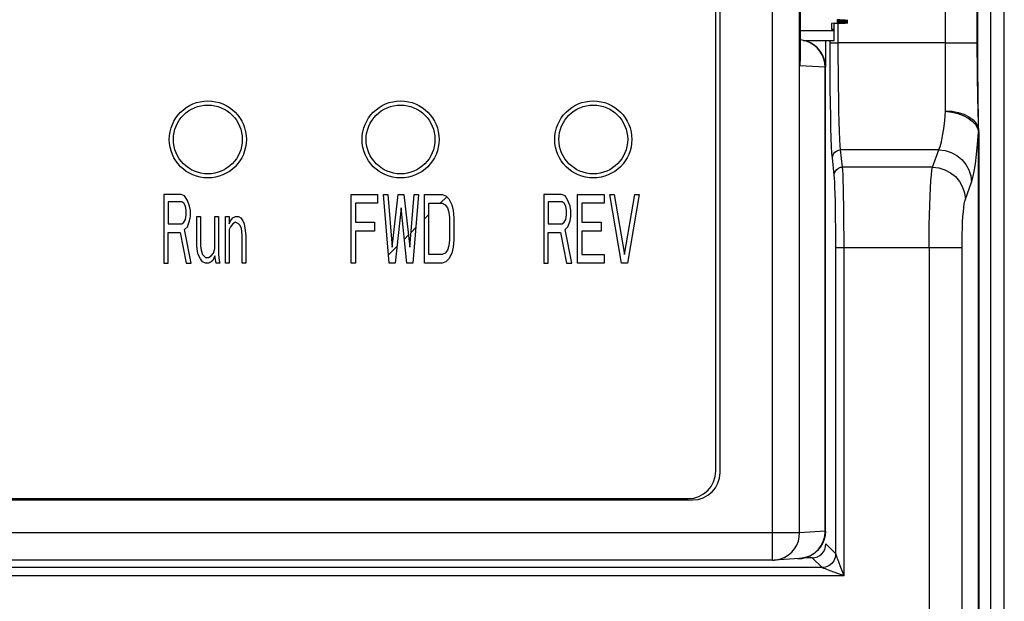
# Model space of a CAD drawing. Header units: millimetres. Extents: x -531 to 1423, y -716 to 1118.
# Tile 66 of 112: x 298 to 334, y 474 to 495. Entities that reach past the tile are written whole.
import ezdxf

# ---------------------------------------------------------------- set-up
doc = ezdxf.new("R2010")
doc.units = ezdxf.units.MM
doc.header["$LTSCALE"] = 23.1
doc.layers.get('0').update_dxf_attribs({"linetype": 'CONTINUOUS'})

msp = doc.modelspace()

# ---------------------------------------------------------------- linework, layer by layer
at = {"color": 7}
for p, q in [((333.576, 528.386), (333.576, 444.011)), ((334.076, 444.011), (334.076, 528.386)), ((325.652, 475.808), (325.652, 525.39)), ((326.642, 476.808), (326.642, 524.39)), ((323.752, 478.998), (323.752, 522.2)), ((323.596, 479.049), (323.596, 522.149)), ((331.946, 492.123), (331.946, 509.375)), ((326.652, 507.621), (326.652, 493.777)), ((326.657, 507.452), (326.657, 493.946)), ((333.095, 494.61), (333.095, 506.888)), ((333.114, 494.61), (333.114, 506.888)), ((328.096, 495.446), (328.296, 495.451)), ((328.096, 495.446), (328.096, 495.431)), ((328.296, 495.426), (328.096, 495.431)), ((328.096, 495.406), (328.296, 495.411)), ((328.096, 495.406), (328.096, 495.391)), ((328.296, 495.386), (328.096, 495.391)), ((328.096, 495.365), (328.296, 495.37)), ((328.096, 495.365), (328.096, 495.35)), ((328.296, 495.345), (328.096, 495.35)), ((328.296, 495.426), (328.296, 495.451)), ((328.296, 495.386), (328.296, 495.411)), ((328.296, 495.345), (328.296, 495.37)), ((327.796, 495.042), (326.657, 495.042)), ((327.796, 495.312), (327.796, 495.104)), ((327.796, 495.104), (327.896, 495.104)), ((327.896, 495.044), (327.796, 495.042)), ((327.896, 495.32), (328.296, 495.33)), ((327.896, 494.699), (327.896, 495.312)), ((328.045, 494.61), (328.045, 495.32)), ((326.772, 494.699), (327.896, 494.699)), ((327.596, 493.72), (327.596, 494.699)), ((327.745, 494.61), (327.745, 494.699)), ((327.746, 494.036), (327.745, 494.61)), ((327.745, 494.61), (328.045, 494.61)), ((331.946, 494.61), (328.045, 494.61)), ((331.946, 494.61), (333.095, 494.61)), ((333.095, 494.61), (333.114, 494.61)), ((326.652, 493.777), (326.657, 493.946)), ((327.749, 493.48), (327.746, 494.036)), ((327.57, 493.72), (326.652, 493.777)), ((327.57, 476.865), (327.57, 493.72)), ((327.57, 493.72), (327.579, 493.72)), ((327.579, 476.865), (327.579, 493.72)), ((333.129, 492.398), (333.127, 492.538)), ((333.128, 492.119), (333.125, 492.24)), ((333.131, 492.267), (333.129, 492.398)), ((333.133, 492.143), (333.131, 492.267)), ((333.135, 492.028), (333.133, 492.143)), ((333.131, 492.007), (333.128, 492.119)), ((333.136, 491.813), (333.131, 492.007)), ((333.137, 491.923), (333.135, 492.028)), ((333.145, 491.436), (333.143, 491.541)), ((333.146, 491.404), (333.145, 491.436)), ((333.14, 443.899), (333.14, 491.363)), ((333.146, 491.365), (333.146, 443.899)), ((328.2, 490.097), (328.132, 490.719)), ((331.694, 490.719), (328.132, 490.719)), ((331.465, 490.097), (331.694, 490.719)), ((327.9, 489.805), (327.832, 490.427)), ((331.465, 490.097), (328.2, 490.097)), ((332.661, 488.929), (332.89, 489.551)), ((303.546, 489.099), (303.546, 486.599)), ((304.172, 489.099), (303.546, 489.099)), ((304.303, 489.046), (304.172, 489.099)), ((304.407, 488.886), (304.303, 489.046)), ((310.346, 486.599), (310.346, 489.099)), ((310.346, 489.099), (311.307, 489.099)), ((311.307, 489.099), (311.307, 488.78)), ((311.735, 486.599), (311.521, 489.099)), ((311.521, 489.099), (311.681, 489.099)), ((311.681, 489.099), (311.841, 487.184)), ((311.841, 487.184), (312.055, 489.099)), ((312.055, 489.099), (312.269, 489.099)), ((312.269, 489.099), (312.483, 487.184)), ((312.483, 487.184), (312.643, 489.099)), ((312.803, 489.099), (312.589, 486.599)), ((312.643, 489.099), (312.803, 489.099)), ((313.017, 486.599), (313.017, 489.099)), ((313.017, 489.099), (313.658, 489.099)), ((313.585, 488.78), (313.821, 489.016)), ((313.658, 489.099), (313.791, 489.046)), ((313.791, 489.046), (313.898, 488.939)), ((313.898, 488.939), (314.005, 488.727)), ((317.346, 489.099), (317.346, 486.599)), ((317.987, 489.099), (317.346, 489.099)), ((318.12, 489.046), (317.987, 489.099)), ((318.227, 488.886), (318.12, 489.046)), ((318.574, 486.599), (318.574, 489.099)), ((318.574, 489.099), (319.536, 489.099)), ((319.536, 489.099), (319.536, 488.78)), ((320.177, 486.599), (319.75, 489.099)), ((319.75, 489.099), (319.91, 489.099)), ((319.91, 489.099), (320.284, 486.918)), ((320.284, 486.918), (320.658, 489.099)), ((320.818, 489.099), (320.391, 486.599)), ((320.658, 489.099), (320.818, 489.099)), ((303.702, 488.833), (303.702, 488.035)), ((304.198, 488.833), (303.702, 488.833)), ((304.277, 488.78), (304.198, 488.833)), ((304.329, 488.673), (304.277, 488.78)), ((304.355, 488.514), (304.329, 488.673)), ((304.485, 488.673), (304.407, 488.886)), ((304.511, 488.514), (304.485, 488.673)), ((310.506, 488.78), (310.506, 488.088)), ((311.307, 488.78), (310.506, 488.78)), ((312.162, 488.62), (311.948, 486.599)), ((312.376, 486.599), (312.162, 488.62)), ((313.177, 486.918), (313.177, 488.78)), ((313.177, 488.78), (313.658, 488.78)), ((313.658, 488.78), (313.765, 488.727)), ((313.765, 488.727), (313.845, 488.62)), ((313.845, 488.62), (313.898, 488.461)), ((314.005, 488.727), (314.059, 488.514)), ((317.506, 488.833), (317.506, 488.035)), ((318.013, 488.833), (317.506, 488.833)), ((318.094, 488.78), (318.013, 488.833)), ((318.147, 488.673), (318.094, 488.78)), ((318.174, 488.514), (318.147, 488.673)), ((318.307, 488.673), (318.227, 488.886)), ((318.334, 488.514), (318.307, 488.673)), ((318.735, 488.78), (318.735, 488.088)), ((319.536, 488.78), (318.735, 488.78)), ((304.277, 488.088), (304.329, 488.195)), ((304.329, 488.195), (304.355, 488.354)), ((304.355, 488.354), (304.355, 488.514)), ((304.485, 488.142), (304.511, 488.301)), ((304.511, 488.301), (304.511, 488.514)), ((304.746, 487.237), (304.746, 488.301)), ((304.746, 488.301), (304.877, 488.301)), ((304.877, 488.301), (304.877, 487.237)), ((305.399, 487.131), (305.399, 488.301)), ((305.399, 488.301), (305.529, 488.301)), ((305.529, 488.301), (305.529, 486.918)), ((305.791, 486.599), (305.791, 488.301)), ((305.791, 488.301), (305.921, 488.301)), ((305.921, 488.301), (305.921, 488.035)), ((305.973, 488.142), (306.052, 488.248)), ((306.052, 488.248), (306.156, 488.301)), ((306.156, 488.301), (306.26, 488.301)), ((306.26, 488.301), (306.339, 488.248)), ((306.339, 488.248), (306.417, 488.142)), ((313.017, 488.211), (313.177, 488.372)), ((313.898, 488.461), (313.925, 488.248)), ((313.925, 488.248), (313.925, 487.45)), ((314.059, 488.514), (314.085, 488.248)), ((314.085, 488.248), (314.085, 487.45)), ((318.094, 488.088), (318.147, 488.195)), ((318.147, 488.195), (318.174, 488.354)), ((318.174, 488.354), (318.174, 488.514)), ((318.307, 488.142), (318.334, 488.301)), ((318.334, 488.301), (318.334, 488.514)), ((303.702, 488.035), (304.198, 488.035)), ((304.198, 488.035), (304.277, 488.088)), ((304.303, 487.822), (304.407, 487.929)), ((304.407, 487.929), (304.485, 488.142)), ((305.921, 488.035), (305.973, 488.142)), ((305.973, 487.929), (305.921, 487.822)), ((306.052, 488.035), (305.973, 487.929)), ((306.156, 488.088), (306.052, 488.035)), ((306.26, 488.035), (306.156, 488.088)), ((306.313, 487.982), (306.26, 488.035)), ((306.365, 487.876), (306.313, 487.982)), ((306.391, 487.61), (306.365, 487.876)), ((306.417, 488.142), (306.469, 488.035)), ((306.469, 488.035), (306.495, 487.876)), ((306.495, 487.876), (306.521, 487.61)), ((310.506, 488.088), (311.2, 488.088)), ((311.2, 488.088), (311.2, 487.769)), ((312.528, 487.722), (312.7, 487.895)), ((317.506, 488.035), (318.013, 488.035)), ((318.013, 488.035), (318.094, 488.088)), ((318.12, 487.822), (318.227, 487.929)), ((318.227, 487.929), (318.307, 488.142)), ((318.735, 488.088), (319.429, 488.088)), ((319.429, 488.088), (319.429, 487.769)), ((303.702, 486.599), (303.702, 487.716)), ((303.702, 487.716), (304.146, 487.716)), ((304.146, 487.716), (304.355, 486.599)), ((304.538, 486.599), (304.303, 487.822)), ((305.921, 487.822), (305.921, 486.599)), ((306.391, 486.599), (306.391, 487.61)), ((306.521, 487.61), (306.521, 486.599)), ((310.506, 487.769), (310.506, 486.599)), ((311.2, 487.769), (310.506, 487.769)), ((312.283, 487.477), (312.433, 487.628)), ((317.506, 486.599), (317.506, 487.716)), ((317.506, 487.716), (317.96, 487.716)), ((317.96, 487.716), (318.174, 486.599)), ((318.361, 486.599), (318.12, 487.822)), ((318.735, 487.769), (318.735, 486.918)), ((319.429, 487.769), (318.735, 487.769)), ((304.772, 487.024), (304.746, 487.237)), ((304.877, 487.237), (304.903, 487.078)), ((305.347, 486.971), (305.399, 487.131)), ((311.709, 486.903), (312.013, 487.207)), ((313.898, 487.237), (313.845, 487.078)), ((313.925, 487.45), (313.898, 487.237)), ((314.059, 487.184), (314.005, 486.971)), ((314.085, 487.45), (314.059, 487.184)), ((327.955, 476.04), (327.955, 487.178)), ((327.955, 487.178), (332.54, 487.178)), ((328.254, 475.24), (328.254, 487.178)), ((331.344, 487.178), (331.344, 445.699)), ((332.54, 445.699), (332.54, 487.178)), ((304.799, 486.918), (304.772, 487.024)), ((304.877, 486.759), (304.799, 486.918)), ((304.903, 487.078), (304.955, 486.918)), ((304.955, 486.918), (305.06, 486.812)), ((305.06, 486.812), (305.164, 486.812)), ((305.164, 486.812), (305.268, 486.865)), ((305.268, 486.865), (305.347, 486.971)), ((305.399, 486.865), (305.321, 486.705)), ((305.451, 486.599), (305.399, 486.865)), ((305.529, 486.918), (305.556, 486.705)), ((313.658, 486.918), (313.177, 486.918)), ((313.765, 486.971), (313.658, 486.918)), ((313.845, 487.078), (313.765, 486.971)), ((314.005, 486.971), (313.898, 486.759)), ((318.735, 486.918), (319.536, 486.918)), ((319.536, 486.918), (319.536, 486.599)), ((303.546, 486.599), (303.702, 486.599)), ((304.355, 486.599), (304.538, 486.599)), ((304.955, 486.652), (304.877, 486.759)), ((305.06, 486.599), (304.955, 486.652)), ((305.164, 486.599), (305.06, 486.599)), ((305.268, 486.652), (305.164, 486.599)), ((305.321, 486.705), (305.268, 486.652)), ((305.582, 486.599), (305.451, 486.599)), ((305.556, 486.705), (305.582, 486.599)), ((305.921, 486.599), (305.791, 486.599)), ((306.521, 486.599), (306.391, 486.599)), ((310.506, 486.599), (310.346, 486.599)), ((311.948, 486.599), (311.735, 486.599)), ((312.589, 486.599), (312.376, 486.599)), ((313.658, 486.599), (313.017, 486.599)), ((313.791, 486.652), (313.658, 486.599)), ((313.898, 486.759), (313.791, 486.652)), ((317.346, 486.599), (317.506, 486.599)), ((318.174, 486.599), (318.361, 486.599)), ((319.536, 486.599), (318.574, 486.599)), ((320.391, 486.599), (320.177, 486.599)), ((253.539, 477.998), (322.752, 477.998)), ((253.696, 478.049), (322.596, 478.049)), ((326.642, 476.808), (249.649, 476.808)), ((327.57, 476.865), (326.642, 476.808)), ((327.57, 476.865), (327.579, 476.865)), ((327.955, 476.04), (327.596, 476.399)), ((327.981, 475.97), (327.958, 476.031)), ((325.652, 475.808), (250.639, 475.808)), ((325.652, 475.808), (325.708, 475.809)), ((326.641, 475.867), (325.714, 475.81)), ((326.579, 475.865), (326.641, 475.867)), ((326.734, 475.877), (326.81, 475.893)), ((326.81, 475.893), (326.885, 475.914)), ((327.096, 475.899), (326.825, 475.899)), ((326.885, 475.914), (326.958, 475.941)), ((326.958, 475.941), (327.028, 475.973)), ((327.028, 475.973), (327.096, 476.011)), ((327.455, 475.54), (327.096, 475.899)), ((328.077, 475.712), (328.043, 475.805)), ((328.103, 475.643), (328.077, 475.712)), ((327.455, 475.54), (248.836, 475.54)), ((327.563, 475.499), (327.525, 475.514)), ((327.586, 475.491), (327.563, 475.499)), ((327.635, 475.472), (327.586, 475.491)), ((327.782, 475.417), (327.75, 475.429)), ((328.117, 475.607), (328.103, 475.643)), ((328.254, 475.24), (328.117, 475.607)), ((328.254, 475.24), (248.037, 475.24))]:
    msp.add_line(p, q, dxfattribs=at)
for points in [[(327.57, 493.72), (327.558, 493.876), (327.521, 494.029), (327.462, 494.174), (327.381, 494.308), (327.28, 494.427), (327.162, 494.529), (327.029, 494.611), (326.886, 494.671), (326.734, 494.708), (326.657, 494.716)], [(327.389, 494.307), (327.287, 494.427), (327.167, 494.529), (327.034, 494.611), (326.889, 494.671), (326.736, 494.708), (326.657, 494.716)], [(327.579, 493.72), (327.567, 493.875), (327.531, 494.028), (327.471, 494.173), (327.389, 494.307)], [(328.132, 490.719), (328.117, 490.877), (328.104, 491.102), (328.091, 491.389), (328.079, 491.734), (328.069, 492.131), (328.061, 492.571), (328.054, 493.049), (328.049, 493.555), (328.046, 494.078), (328.045, 494.61)], [(333.125, 492.24), (333.122, 492.368), (333.12, 492.435), (333.119, 492.504), (333.117, 492.575), (333.116, 492.649), (333.114, 492.726), (333.112, 492.806), (333.111, 492.889), (333.109, 492.977), (333.108, 493.069), (333.106, 493.165), (333.105, 493.266), (333.103, 493.372), (333.102, 493.484), (333.1, 493.601), (333.099, 493.725), (333.098, 493.854), (333.097, 493.991), (333.096, 494.134), (333.096, 494.285), (333.095, 494.444), (333.095, 494.61)], [(333.127, 492.538), (333.126, 492.69), (333.125, 492.77), (333.124, 492.855), (333.123, 492.944), (333.122, 493.037), (333.121, 493.134), (333.12, 493.237), (333.119, 493.345), (333.118, 493.459), (333.117, 493.578), (333.116, 493.704), (333.116, 493.837), (333.115, 493.976), (333.114, 494.123), (333.114, 494.277), (333.114, 494.44), (333.114, 494.61)], [(326.652, 493.777), (326.665, 493.886), (326.665, 493.99), (326.657, 494.069)], [(327.832, 490.427), (327.817, 490.599), (327.804, 490.838), (327.791, 491.148), (327.779, 491.519), (327.769, 491.946), (327.761, 492.421), (327.754, 492.936), (327.749, 493.48)], [(331.945, 492.125), (332.169, 492.096), (332.384, 492.041), (332.584, 491.967), (332.762, 491.875), (332.912, 491.764), (333.027, 491.638), (333.104, 491.503), (333.14, 491.363)], [(331.946, 492.137), (332.178, 492.123), (332.402, 492.082), (332.609, 492.014), (332.79, 491.922), (332.94, 491.811), (333.051, 491.684), (333.121, 491.547), (333.146, 491.404)], [(331.694, 490.719), (331.743, 490.844), (331.789, 491.016), (331.833, 491.231), (331.874, 491.488), (331.911, 491.787), (331.946, 492.123)], [(333.141, 491.614), (333.139, 491.689), (333.136, 491.813)], [(333.144, 491.496), (333.143, 491.561), (333.137, 491.923)], [(333.143, 491.541), (333.142, 491.578), (333.141, 491.614)], [(333.146, 491.365), (333.145, 491.417), (333.145, 491.461), (333.144, 491.496)], [(332.89, 489.551), (332.938, 489.715), (332.984, 489.937), (333.028, 490.217), (333.069, 490.551), (333.106, 490.932), (333.14, 491.363)], [(333.14, 491.363), (333.142, 491.371), (333.144, 491.379), (333.145, 491.387), (333.146, 491.396)], [(327.832, 490.427), (327.842, 490.502), (327.872, 490.572), (327.92, 490.632), (327.982, 490.679), (328.054, 490.708), (328.132, 490.718)], [(331.694, 490.718), (331.925, 490.692), (332.146, 490.623), (332.351, 490.514), (332.531, 490.368), (332.68, 490.192), (332.792, 489.992), (332.863, 489.776), (332.89, 489.551)], [(327.9, 489.805), (327.911, 489.88), (327.941, 489.95), (327.989, 490.011), (328.051, 490.057), (328.123, 490.087), (328.2, 490.097)], [(328.254, 487.178), (328.254, 487.578), (328.252, 487.971), (328.249, 488.35), (328.245, 488.708), (328.239, 489.038), (328.233, 489.335), (328.226, 489.594), (328.218, 489.81), (328.209, 489.978), (328.2, 490.097)], [(331.344, 487.178), (331.346, 487.578), (331.35, 487.97), (331.357, 488.349), (331.366, 488.707), (331.378, 489.038), (331.392, 489.335), (331.408, 489.594), (331.426, 489.809), (331.445, 489.978), (331.465, 490.097)], [(331.465, 490.097), (331.696, 490.07), (331.917, 490.001), (332.122, 489.892), (332.302, 489.747), (332.451, 489.571), (332.563, 489.371), (332.634, 489.154), (332.661, 488.929)], [(327.955, 487.178), (327.954, 487.54), (327.952, 487.889), (327.949, 488.23), (327.945, 488.553), (327.939, 488.85), (327.933, 489.118), (327.926, 489.351), (327.918, 489.546), (327.909, 489.697), (327.9, 489.805)], [(332.54, 487.178), (332.541, 487.419), (332.545, 487.653), (332.552, 487.88), (332.562, 488.095), (332.574, 488.294), (332.588, 488.473), (332.604, 488.628), (332.622, 488.757), (332.64, 488.858), (332.661, 488.929)], [(325.714, 475.81), (325.807, 475.82), (325.959, 475.857), (326.103, 475.917), (326.236, 475.999), (326.354, 476.101), (326.455, 476.221), (326.536, 476.356), (326.595, 476.501), (326.63, 476.653), (326.642, 476.808)], [(327.579, 476.865), (327.567, 476.71), (327.531, 476.557), (327.471, 476.412), (327.389, 476.278), (327.287, 476.158), (327.167, 476.056), (327.033, 475.974), (326.888, 475.914), (326.735, 475.878), (326.641, 475.867)], [(327.096, 476.011), (327.16, 476.055), (327.221, 476.103), (327.279, 476.157), (327.332, 476.215), (327.381, 476.277), (327.424, 476.342), (327.462, 476.411), (327.495, 476.483), (327.521, 476.556), (327.542, 476.632), (327.558, 476.709), (327.567, 476.787), (327.57, 476.865)], [(327.955, 476.04), (327.937, 475.911), (327.887, 475.79), (327.808, 475.687), (327.705, 475.607), (327.584, 475.557), (327.455, 475.54)], [(327.958, 476.031), (327.956, 476.037), (327.955, 476.04)], [(326.641, 475.867), (326.657, 475.868), (326.734, 475.877)], [(328.022, 475.86), (328.004, 475.909), (327.995, 475.931), (327.988, 475.951), (327.981, 475.97)], [(328.043, 475.805), (328.032, 475.833), (328.022, 475.86)], [(327.525, 475.514), (327.463, 475.537), (327.458, 475.539), (327.455, 475.54)], [(327.75, 475.429), (327.69, 475.452), (327.635, 475.472)], [(328.011, 475.331), (327.927, 475.363), (327.888, 475.378), (327.851, 475.391), (327.782, 475.417)], [(328.254, 475.24), (328.203, 475.26), (328.011, 475.331)]]:
    msp.add_lwpolyline(points, dxfattribs=at)
for centre, radius in [((305.146, 491.099), 1.4), ((312.146, 491.099), 1.4), ((319.146, 491.099), 1.4), ((305.146, 491.099), 1.25), ((312.146, 491.099), 1.25), ((319.146, 491.099), 1.25)]:
    msp.add_circle(centre, radius, dxfattribs=at)
for centre in [(322.596, 479.049), (322.752, 478.998)]:
    msp.add_arc(centre, 1, 270, 360, dxfattribs=at)
for centre, major_axis, ratio, start_param, end_param in [((328.196, 495.438), (0.2, 0), 0.043661, 2.094395, 4.18879), ((328.196, 495.398), (0.2, 0), 0.043661, 2.094395, 4.18879), ((328.196, 495.358), (0.2, 0), 0.043661, 2.094395, 4.18879), ((328.196, 495.418), (0.2, 0), 0.043661, 5.235988, 7.330383), ((328.196, 495.378), (0.2, 0), 0.043661, 5.235988, 7.330383), ((328.196, 495.338), (0.2, 0), 0.043661, 5.235988, 7.330383), ((327.996, 495.312), (0.2, 0), 0.043661, 2.094395, 3.141593), ((327.095, 476.399), (-0.354, 0.354), 0.999315, 2.356537, 3.926648)]:
    msp.add_ellipse(centre, major_axis=major_axis, ratio=ratio, start_param=start_param, end_param=end_param, dxfattribs=at)

doc.saveas('drawing.dxf')
